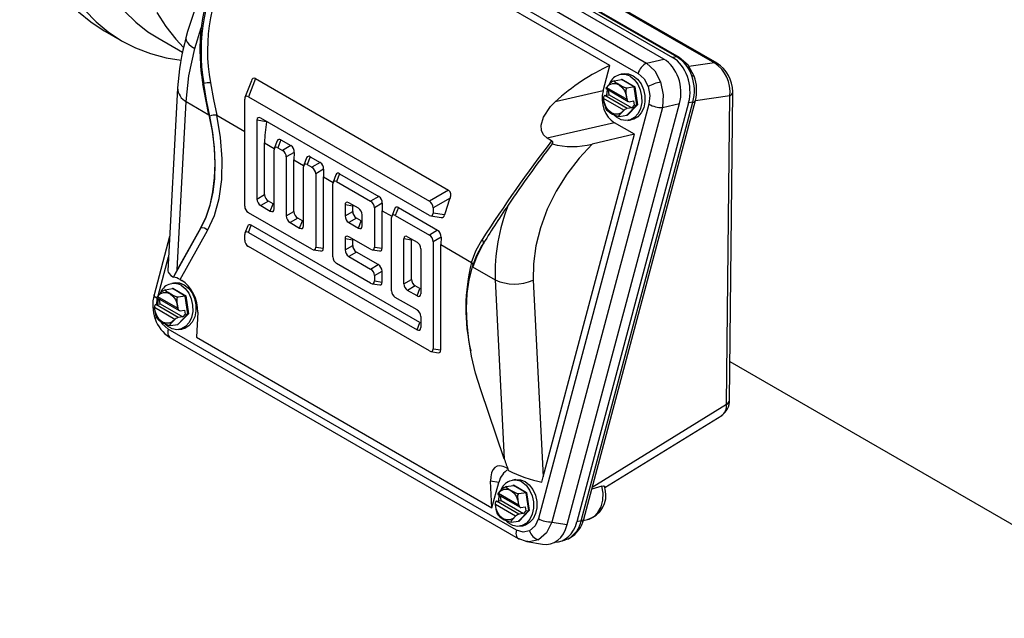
# Model space of a CAD drawing. Header units: inches. Extents: x 0 to 55, y 0 to 42.5.
# Tile 14 of 18: x 31.8 to 39.6, y 28.4 to 33.2. Entities that reach past the tile are written whole.
import ezdxf

# ---------------------------------------------------------------- set-up
doc = ezdxf.new("R2010")
doc.units = ezdxf.units.IN
doc.header["$LTSCALE"] = 5
doc.header["$MEASUREMENT"] = 0

msp = doc.modelspace()

# ---------------------------------------------------------------- linework, layer by layer
for p, q in [((33.9945, 34.4557), (36.7822, 32.8463)), ((36.9192, 32.878), (34.0904, 34.511)), ((34.1744, 34.5162), (36.9904, 32.8906)), ((37.0246, 32.8949), (34.2128, 34.5182)), ((37.044, 32.891), (34.2321, 34.5143)), ((33.9263, 34.3708), (36.7141, 32.7615)), ((34.6457, 34.3948), (37.3251, 32.848)), ((37.3455, 32.8442), (34.6661, 34.391)), ((36.4882, 32.8262), (34.1219, 34.1922)), ((33.1652, 32.9628), (33.2153, 33.1283)), ((32.4451, 33.1014), (32.5843, 33.0211)), ((32.8688, 33.0473), (33.0665, 32.9332)), ((36.7822, 32.8463), (36.9192, 32.878)), ((37.0246, 32.8949), (36.9904, 32.8906)), ((36.4341, 32.6235), (36.4882, 32.8262)), ((37.3251, 32.848), (37.1199, 32.8198)), ((33.6508, 32.7214), (33.5947, 32.5758)), ((33.6508, 32.7214), (35.1969, 31.8288)), ((36.5232, 32.7046), (36.5815, 32.7138)), ((36.6011, 32.7601), (36.5749, 32.756)), ((36.5796, 32.7135), (36.5827, 32.7167)), ((36.5815, 32.7138), (36.5827, 32.7167)), ((36.6836, 32.6549), (36.5815, 32.7138)), ((36.5827, 32.7167), (36.6867, 32.6567)), ((33.0271, 32.6463), (32.9482, 31.1822)), ((33.2293, 32.6793), (33.2364, 32.6826)), ((33.6179, 32.7038), (33.5664, 32.5701)), ((36.4569, 32.6411), (36.6353, 32.5381)), ((36.462, 32.6513), (36.4601, 32.6509)), ((36.462, 32.6513), (36.6238, 32.5579)), ((36.4642, 32.5895), (36.4686, 32.6343)), ((36.6836, 32.6549), (36.6253, 32.6457)), ((36.6867, 32.6567), (36.6836, 32.6549)), ((36.7044, 32.5121), (36.6836, 32.6549)), ((36.6867, 32.6567), (36.7079, 32.5112)), ((33.5644, 31.7005), (33.5644, 32.5583)), ((33.5947, 32.5758), (35.0427, 31.7398)), ((36.4341, 32.6235), (36.0487, 32.5344)), ((36.4369, 32.5639), (36.4381, 32.5617)), ((36.5999, 32.4682), (36.4381, 32.5617)), ((36.4469, 32.5868), (36.483, 32.5924)), ((36.6267, 32.4829), (36.4469, 32.5868)), ((36.478, 32.6264), (36.4796, 32.628)), ((36.483, 32.5924), (36.478, 32.6264)), ((36.483, 32.5924), (36.6628, 32.4886)), ((36.625, 32.5556), (36.6238, 32.5579)), ((37.4478, 32.5827), (37.172, 32.5448)), ((37.4221, 30.1134), (37.4478, 32.5827)), ((37.4455, 30.1476), (37.4712, 32.6168)), ((33.0234, 31.1895), (33.0959, 32.5372)), ((33.0959, 32.5372), (33.2777, 32.4322)), ((36.8007, 32.5168), (35.9157, 29.1984)), ((36.9085, 32.4894), (36.0236, 29.1711)), ((36.1465, 29.15), (37.0455, 32.5211)), ((37.1184, 32.5287), (36.2231, 29.1714)), ((36.2588, 29.181), (37.1527, 32.533)), ((36.2783, 29.1936), (37.1722, 32.5455)), ((36.453, 32.4861), (36.4617, 32.4729)), ((36.6231, 32.4281), (36.7044, 32.5121)), ((36.7079, 32.5112), (36.6251, 32.4257)), ((36.6628, 32.4886), (36.6267, 32.4829)), ((36.6411, 32.5369), (36.6772, 32.5425)), ((36.6822, 32.5086), (36.6628, 32.4886)), ((36.6772, 32.5425), (36.6822, 32.5086)), ((36.6822, 32.5086), (36.7044, 32.5121)), ((36.7044, 32.5121), (36.7079, 32.5112)), ((36.9085, 32.4894), (37.0455, 32.5211)), ((37.1527, 32.533), (37.1184, 32.5287)), ((37.1725, 32.5471), (37.1722, 32.5455)), ((33.34, 32.4284), (33.5644, 32.2988)), ((35.0427, 31.6266), (33.6928, 32.4059)), ((36.5648, 32.419), (36.6231, 32.4281)), ((36.5999, 32.4682), (36.6019, 32.4687)), ((36.6251, 32.4257), (36.6213, 32.4279)), ((36.6231, 32.4281), (36.6251, 32.4257)), ((33.6625, 32.3884), (33.6625, 31.7572)), ((33.7394, 32.3763), (33.6625, 32.3884)), ((36.5243, 32.3686), (35.9868, 32.2443)), ((36.6851, 32.2757), (36.5243, 32.3686)), ((36.6329, 32.3865), (36.6591, 32.3906)), ((35.9534, 29.532), (36.6851, 32.2757)), ((36.0212, 32.2245), (35.9868, 32.2443)), ((36.6851, 32.2757), (36.3459, 32.1973)), ((33.7237, 31.7925), (33.7237, 32.2069)), ((33.7237, 32.2069), (33.8012, 32.1622)), ((33.8248, 32.2235), (33.8014, 32.1629)), ((33.854, 32.2313), (33.8298, 32.1686)), ((33.8298, 32.1686), (33.8673, 32.1469)), ((33.854, 32.2313), (33.9337, 32.1852)), ((33.9337, 32.1852), (33.8673, 32.1469)), ((36.0249, 32.198), (36.0268, 32.1998)), ((33.7995, 31.6781), (33.7995, 32.1511)), ((33.9608, 32.131), (33.8976, 32.0945)), ((33.8976, 32.0945), (33.8976, 31.6215)), ((33.9608, 32.131), (33.9588, 32.0712)), ((34.0599, 32.0878), (34.0365, 32.0272)), ((34.089, 32.0956), (34.0649, 32.0329)), ((34.089, 32.0956), (34.1688, 32.0495)), ((33.9588, 31.6568), (33.9588, 32.0712)), ((33.9588, 32.0712), (34.0362, 32.0265)), ((34.0346, 31.5424), (34.0346, 32.0154)), ((34.0649, 32.0329), (34.1024, 32.0112)), ((34.1688, 32.0495), (34.1024, 32.0112)), ((34.1959, 31.9953), (34.1327, 31.9588)), ((34.1327, 31.9588), (34.1327, 31.3725)), ((34.1959, 31.9953), (34.1939, 31.9355)), ((34.1939, 31.3629), (34.1939, 31.9355)), ((34.1939, 31.9355), (34.2713, 31.8908)), ((34.295, 31.9521), (34.2716, 31.8915)), ((34.3241, 31.9599), (34.3, 31.8972)), ((34.3241, 31.9599), (34.6389, 31.7781)), ((34.2697, 31.2934), (34.2697, 31.8797)), ((34.3, 31.8972), (34.5726, 31.7398)), ((33.6625, 31.7572), (33.7237, 31.7925)), ((34.6389, 31.7781), (34.5726, 31.7398)), ((35.1969, 31.8288), (35.0427, 31.7398)), ((33.754, 31.7401), (33.6928, 31.7047)), ((33.6928, 31.7047), (33.7692, 31.6606)), ((33.7915, 31.7184), (33.754, 31.7401)), ((33.7692, 31.6606), (33.7915, 31.7184)), ((34.3678, 31.7098), (34.3678, 31.6215)), ((34.429, 31.7002), (34.3678, 31.7098)), ((34.4745, 31.6832), (34.398, 31.7273)), ((34.429, 31.6569), (34.429, 31.7002)), ((34.6661, 31.7238), (34.6028, 31.6873)), ((34.6028, 31.6873), (34.6028, 31.3726)), ((34.6661, 31.7238), (34.6641, 31.664)), ((34.7943, 31.6884), (34.7701, 31.6257)), ((34.7943, 31.6884), (35.1091, 31.5067)), ((35.2082, 31.7654), (35.073, 31.6874)), ((35.073, 31.6874), (35.073, 31.6441)), ((34.1024, 31.355), (33.5947, 31.6481)), ((33.8976, 31.6215), (33.9588, 31.6568)), ((34.3678, 31.6215), (34.429, 31.6569)), ((34.5048, 31.5424), (34.5048, 31.6307)), ((34.6641, 31.3629), (34.6641, 31.664)), ((34.6641, 31.664), (34.7415, 31.6193)), ((34.7651, 31.6807), (34.7418, 31.6201)), ((34.7701, 31.6257), (35.0427, 31.4684)), ((35.0539, 31.6223), (35.1379, 31.6091)), ((35.1646, 31.6297), (35.073, 31.6441)), ((33.5886, 31.5421), (33.5664, 31.4842)), ((33.5947, 31.4899), (33.617, 31.5477)), ((34.9669, 30.7684), (33.617, 31.5477)), ((33.9891, 31.6044), (33.9279, 31.569)), ((33.9279, 31.569), (34.0043, 31.5249)), ((34.0266, 31.5827), (33.9891, 31.6044)), ((34.0043, 31.5249), (34.0266, 31.5827)), ((34.4593, 31.6044), (34.398, 31.5691)), ((34.398, 31.5691), (34.4745, 31.5249)), ((34.4968, 31.5828), (34.4593, 31.6044)), ((34.4745, 31.5249), (34.4968, 31.5828)), ((34.7399, 31.022), (34.7399, 31.6082)), ((32.9631, 31.4574), (32.8387, 30.991)), ((32.9942, 31.1314), (33.2142, 31.5252)), ((33.2104, 31.5243), (33.0234, 31.1895)), ((33.0479, 31.1125), (33.2679, 31.5064)), ((33.2142, 31.5252), (33.2104, 31.5243)), ((33.5644, 31.4291), (33.5644, 31.4724)), ((33.5947, 31.4899), (34.9447, 30.7106)), ((34.5726, 31.3551), (34.398, 31.4558)), ((34.8682, 31.4559), (34.9447, 31.4117)), ((35.1091, 31.5067), (35.0427, 31.4684)), ((35.1362, 31.4524), (35.073, 31.4159)), ((35.1362, 31.4524), (35.1342, 31.3926)), ((35.0427, 30.5407), (33.5947, 31.3766)), ((34.1327, 31.3725), (34.1939, 31.3629)), ((34.3678, 31.4383), (34.3678, 31.35)), ((34.429, 31.4287), (34.3678, 31.4383)), ((34.3678, 31.35), (34.429, 31.3854)), ((34.429, 31.3854), (34.429, 31.4287)), ((34.6028, 31.3726), (34.6641, 31.3629)), ((34.8379, 31.0786), (34.8379, 31.4384)), ((34.8992, 31.4288), (34.8379, 31.4384)), ((34.8992, 31.114), (34.8992, 31.4288)), ((35.073, 31.4159), (35.073, 30.5582)), ((35.1342, 31.3926), (35.3809, 31.2502)), ((35.1342, 30.5486), (35.1342, 31.3926)), ((32.8709, 30.9822), (32.9543, 31.2953)), ((34.1136, 31.3508), (34.1748, 31.3412)), ((34.4593, 31.333), (34.398, 31.2976)), ((34.398, 31.2976), (34.5726, 31.1969)), ((34.6338, 31.2322), (34.4593, 31.333)), ((34.5838, 31.3508), (34.645, 31.3412)), ((34.9749, 31.3593), (34.9749, 30.9995)), ((34.5726, 31.0836), (34.3, 31.241)), ((34.5726, 31.1969), (34.6338, 31.2322)), ((34.6028, 31.1444), (34.6641, 31.1798)), ((34.6028, 31.1444), (34.6028, 31.1011)), ((34.6641, 31.0915), (34.6641, 31.1798)), ((35.3876, 31.2142), (35.5693, 31.1093)), ((33.0064, 31.0859), (32.9802, 31.0818)), ((32.9935, 31.1315), (32.9942, 31.1314)), ((33.0479, 31.1125), (33.0605, 31.1052)), ((34.5838, 31.0794), (34.645, 31.0697)), ((34.6028, 31.1011), (34.6641, 31.0915)), ((34.8379, 31.0786), (34.8992, 31.114)), ((34.9294, 31.0615), (34.8682, 31.0262)), ((34.9669, 31.0399), (34.9294, 31.0615)), ((35.5693, 31.1093), (35.6419, 29.6778)), ((35.8736, 31.1065), (35.9534, 29.532)), ((32.9285, 31.0304), (32.9869, 31.0396)), ((32.9849, 31.0393), (32.9881, 31.0425)), ((32.9869, 31.0396), (32.9881, 31.0425)), ((33.0889, 30.9807), (32.9869, 31.0396)), ((32.9881, 31.0425), (33.092, 30.9825)), ((33.0889, 30.9807), (33.0306, 30.9715)), ((33.092, 30.9825), (33.0889, 30.9807)), ((33.1097, 30.8378), (33.0889, 30.9807)), ((33.092, 30.9825), (33.1132, 30.837)), ((34.9447, 30.982), (34.8682, 31.0262)), ((34.9447, 30.982), (34.9669, 31.0399)), ((32.8522, 30.9126), (32.8883, 30.9182)), ((33.0321, 30.8087), (32.8522, 30.9126)), ((32.86, 30.9138), (32.8648, 30.9597)), ((32.8623, 30.9668), (33.0406, 30.8639)), ((32.8648, 30.9597), (32.8661, 30.9646)), ((32.8673, 30.9771), (32.8654, 30.9766)), ((32.8673, 30.9771), (33.0291, 30.8836)), ((32.8695, 30.9153), (32.8739, 30.9601)), ((32.8834, 30.9522), (32.8849, 30.9538)), ((32.8883, 30.9182), (32.8834, 30.9522)), ((32.8883, 30.9182), (33.0682, 30.8144)), ((34.9447, 30.8688), (34.7701, 30.9696)), ((32.8422, 30.8897), (32.8434, 30.8875)), ((33.0052, 30.794), (32.8434, 30.8875)), ((33.0285, 30.7539), (33.1097, 30.8378)), ((33.0304, 30.8814), (33.0291, 30.8836)), ((33.1132, 30.837), (33.0304, 30.7515)), ((33.0465, 30.8626), (33.0826, 30.8683)), ((33.0875, 30.8343), (33.0682, 30.8144)), ((33.0826, 30.8683), (33.0875, 30.8343)), ((33.0875, 30.8343), (33.1097, 30.8378)), ((33.1097, 30.8378), (33.1132, 30.837)), ((33.1882, 30.8515), (33.1773, 30.6503)), ((32.8583, 30.8119), (32.867, 30.7987)), ((32.9701, 30.7448), (33.0285, 30.7539)), ((33.0052, 30.794), (33.0072, 30.7945)), ((33.0304, 30.7515), (33.0267, 30.7537)), ((33.0285, 30.7539), (33.0304, 30.7515)), ((33.0682, 30.8144), (33.0321, 30.8087)), ((34.9447, 30.7106), (34.9669, 30.7684)), ((34.9749, 30.8164), (34.9749, 30.7281)), ((35.7391, 29.1056), (32.9514, 30.7149)), ((33.0383, 30.7123), (33.0644, 30.7164)), ((32.9645, 30.6497), (32.9657, 30.6489)), ((32.9657, 30.6489), (35.7534, 29.0396)), ((33.1773, 30.6503), (35.5436, 29.2842)), ((35.0539, 30.5365), (35.1152, 30.5268)), ((35.073, 30.5582), (35.1342, 30.5486)), ((37.4487, 30.4572), (41.0124, 28.4)), ((35.6419, 29.6778), (35.4549, 30.2285)), ((36.3469, 29.4506), (37.4221, 30.1134)), ((36.4473, 29.4469), (37.3841, 30.0244)), ((35.6605, 29.6043), (35.6704, 29.5985)), ((35.5436, 29.2842), (35.5328, 29.498)), ((35.5977, 29.4869), (35.5328, 29.498)), ((35.5436, 29.2842), (35.5977, 29.4869)), ((35.7346, 29.5109), (35.7085, 29.5068)), ((35.5955, 29.4021), (35.5936, 29.4017)), ((35.5955, 29.4021), (35.7573, 29.3087)), ((35.6568, 29.4555), (35.7151, 29.4646)), ((35.7131, 29.4643), (35.7163, 29.4676)), ((35.7151, 29.4646), (35.7163, 29.4676)), ((35.8172, 29.4057), (35.7151, 29.4646)), ((35.7163, 29.4676), (35.8203, 29.4075)), ((35.8172, 29.4057), (35.7588, 29.3965)), ((35.8203, 29.4075), (35.8172, 29.4057)), ((35.838, 29.2629), (35.8172, 29.4057)), ((35.8203, 29.4075), (35.8414, 29.262)), ((36.424, 29.4593), (36.3426, 29.4348)), ((36.4507, 29.434), (36.4449, 29.4558)), ((35.5804, 29.3376), (35.6165, 29.3433)), ((35.7603, 29.2338), (35.5804, 29.3376)), ((35.5905, 29.3919), (35.7688, 29.2889)), ((35.5977, 29.3403), (35.6021, 29.3852)), ((35.6116, 29.3772), (35.6131, 29.3788)), ((35.6165, 29.3433), (35.6116, 29.3772)), ((35.6165, 29.3433), (35.7964, 29.2394)), ((35.5704, 29.3147), (35.5716, 29.3125)), ((35.7334, 29.2191), (35.5716, 29.3125)), ((35.7567, 29.179), (35.838, 29.2629)), ((35.7586, 29.3064), (35.7573, 29.3087)), ((35.8414, 29.262), (35.7587, 29.1765)), ((35.7747, 29.2877), (35.8108, 29.2934)), ((35.8157, 29.2594), (35.7964, 29.2394)), ((35.8108, 29.2934), (35.8157, 29.2594)), ((35.8157, 29.2594), (35.838, 29.2629)), ((35.838, 29.2629), (35.8414, 29.262)), ((35.5865, 29.237), (35.5952, 29.2238)), ((35.6984, 29.1698), (35.7567, 29.179)), ((35.7334, 29.2191), (35.7354, 29.2195)), ((35.7587, 29.1765), (35.7549, 29.1787)), ((35.7567, 29.179), (35.7587, 29.1765)), ((35.7964, 29.2394), (35.7603, 29.2338)), ((36.0236, 29.1711), (36.1465, 29.15)), ((36.2588, 29.181), (36.2231, 29.1714)), ((36.2739, 29.1835), (36.3085, 29.1904)), ((35.7665, 29.1373), (35.7926, 29.1414)), ((35.7522, 29.0404), (35.8229, 29.0142)), ((35.8225, 29.0143), (35.9484, 28.9927)), ((36.0873, 29.0152), (36.1243, 29.0252)), ((36.1219, 29.0246), (36.1512, 29.0366)), ((36.1231, 29.03), (36.156, 29.0377))]:
    msp.add_line(p, q)
at = {"flags": 128}
for points in [[(31.7631, 34.2553), (31.7857, 34.1263), (31.8224, 33.9737), (31.8687, 33.8297), (31.9242, 33.6948), (31.9889, 33.5696), (32.0625, 33.4546), (32.1445, 33.3503), (32.2348, 33.2571), (32.3329, 33.1753), (32.4385, 33.1053), (32.4451, 33.1014)], [(31.9023, 34.1749), (31.9249, 34.0459), (31.9616, 33.8933), (32.0079, 33.7493), (32.0634, 33.6145), (32.1281, 33.4893), (32.2017, 33.3743), (32.2837, 33.2699), (32.374, 33.1767), (32.4721, 33.0949), (32.5777, 33.0249), (32.6902, 32.967), (32.8093, 32.9215), (32.9345, 32.8884), (33.0549, 32.8691)], [(32.24, 34.0281), (32.2452, 34.003), (32.2822, 33.8562), (32.3285, 33.7178), (32.3841, 33.5886), (32.4486, 33.4691), (32.5218, 33.3598), (32.6034, 33.2611), (32.693, 33.1735), (32.7902, 33.0973), (32.8688, 33.0473)], [(32.8614, 33.2521), (32.9327, 33.1391), (33.0126, 33.0369), (33.0747, 32.9707)], [(33.0943, 33.0495), (33.0934, 33.0454), (33.0946, 33.0305), (33.1028, 33.0143), (33.1176, 32.9972), (33.1386, 32.9799), (33.1652, 32.9628)], [(33.0959, 32.5372), (33.118, 32.7442), (33.1652, 32.9628)], [(37.0438, 32.8912), (37.0348, 32.8945), (37.0246, 32.8949)], [(37.1634, 32.7404), (37.115, 32.8287), (37.0438, 32.8912)], [(36.7822, 32.8463), (36.8475, 32.7843), (36.8943, 32.695)], [(36.6491, 32.7408), (36.6831, 32.7139), (36.7113, 32.6765), (36.7314, 32.6312), (36.7421, 32.5815), (36.7426, 32.531), (36.7327, 32.4835), (36.7134, 32.4425), (36.6859, 32.411), (36.6523, 32.3915), (36.6151, 32.3852), (36.5771, 32.3928), (36.5411, 32.4136), (36.5233, 32.43)], [(36.6011, 32.7601), (36.6379, 32.7592), (36.6753, 32.7449)], [(36.6753, 32.7449), (36.7093, 32.718), (36.7374, 32.6806), (36.7576, 32.6353), (36.7683, 32.5856), (36.7687, 32.5351), (36.7589, 32.4876), (36.7395, 32.4466), (36.712, 32.4152), (36.6784, 32.3956), (36.6591, 32.3906)], [(36.7141, 32.7615), (36.7613, 32.7195), (36.7943, 32.6585)], [(37.1439, 32.7426), (37.1527, 32.7433), (37.159, 32.7429), (37.1626, 32.7414), (37.1634, 32.7403)], [(33.2777, 32.4322), (33.2524, 32.553), (33.2293, 32.6793)], [(33.2843, 32.4216), (33.259, 32.5482), (33.2364, 32.6826)], [(33.2896, 32.6889), (33.3136, 32.555), (33.34, 32.4284)], [(36.462, 32.6513), (36.4823, 32.6711), (36.5077, 32.6822), (36.5351, 32.6825), (36.5611, 32.6728), (36.5846, 32.654), (36.6045, 32.6263), (36.618, 32.5927), (36.6238, 32.5579)], [(36.6253, 32.6457), (36.6225, 32.6456), (36.6193, 32.646), (36.6137, 32.6472), (36.6044, 32.6504), (36.5817, 32.6614), (36.5462, 32.6818), (36.5347, 32.6888), (36.5242, 32.6966), (36.5215, 32.6995), (36.5203, 32.7022), (36.5208, 32.7036), (36.5225, 32.7045), (36.5232, 32.7046)], [(36.625, 32.5556), (36.6194, 32.5946), (36.6172, 32.6248), (36.6179, 32.6324), (36.6196, 32.6395), (36.6213, 32.6429), (36.6237, 32.6452), (36.6253, 32.6457)], [(36.7943, 32.6585), (36.808, 32.5875), (36.8007, 32.5168)], [(36.8943, 32.695), (36.9156, 32.5917), (36.9085, 32.4894)], [(36.5999, 32.4682), (36.5795, 32.4484), (36.5542, 32.4373), (36.5267, 32.437), (36.5008, 32.4467), (36.4772, 32.4655), (36.4573, 32.4933), (36.4438, 32.5268), (36.4381, 32.5617)], [(35.9868, 32.2443), (35.9576, 32.2706), (35.9412, 32.3073), (35.9387, 32.3494), (35.9562, 32.413), (36.0132, 32.4986), (36.0487, 32.5344)], [(33.2777, 32.4322), (33.3031, 32.2997), (33.3188, 32.1705), (33.3249, 32.0457), (33.3211, 31.9264), (33.3077, 31.8137), (33.2846, 31.7085), (33.252, 31.6118), (33.2104, 31.5243)], [(33.2142, 31.5252), (33.2555, 31.6117), (33.2878, 31.7073), (33.3109, 31.8111), (33.3246, 31.9224), (33.3288, 32.04), (33.3235, 32.1632), (33.3086, 32.2907), (33.2843, 32.4216)], [(33.2679, 31.5064), (33.3221, 31.626), (33.3603, 31.7628), (33.3815, 31.9149), (33.3851, 32.0789), (33.371, 32.2511), (33.34, 32.4284)], [(36.5648, 32.419), (36.5629, 32.419), (36.5617, 32.4196), (36.5614, 32.4216), (36.5634, 32.4263), (36.5764, 32.4422), (36.6019, 32.4687)], [(36.3459, 32.1973), (36.241, 32.0842), (36.144, 31.9576), (36.0583, 31.8203), (35.9868, 31.6758), (35.9318, 31.528), (35.8945, 31.3813), (35.8754, 31.2396), (35.8736, 31.1065)], [(36.0268, 32.1998), (36.0318, 32.2081), (36.0308, 32.2151), (36.0261, 32.221), (36.0212, 32.2245)], [(35.3809, 31.2502), (35.416, 31.3413), (35.466, 31.4325)], [(35.4709, 31.3927), (35.4214, 31.2998), (35.3872, 31.2077)], [(35.3876, 31.2142), (35.4206, 31.3013), (35.4665, 31.3878)], [(35.4549, 30.2285), (35.4132, 30.3641), (35.3807, 30.4984), (35.3576, 30.6303), (35.3441, 30.7586), (35.3404, 30.8821), (35.3464, 30.9999), (35.3622, 31.111), (35.3876, 31.2142)], [(33.0545, 31.0666), (33.0885, 31.0397), (33.1166, 31.0023), (33.1368, 30.957), (33.1475, 30.9073), (33.1479, 30.8568), (33.1381, 30.8093), (33.1187, 30.7683), (33.0912, 30.7368), (33.0576, 30.7173), (33.0205, 30.711), (32.9825, 30.7186), (32.9464, 30.7394), (32.9286, 30.7558)], [(33.0064, 31.0859), (33.0433, 31.085), (33.0806, 31.0707)], [(33.0806, 31.0707), (33.1146, 31.0438), (33.1428, 31.0064), (33.1629, 30.9611), (33.1736, 30.9114), (33.1741, 30.8609), (33.1643, 30.8134), (33.1449, 30.7724), (33.1174, 30.7409), (33.0838, 30.7214), (33.0644, 30.7164)], [(32.8648, 30.9597), (32.8551, 30.9659), (32.8474, 30.9723), (32.8419, 30.9786), (32.8389, 30.9845), (32.8385, 30.99), (32.8387, 30.991)], [(32.8673, 30.9771), (32.8876, 30.9969), (32.913, 31.008), (32.9405, 31.0083), (32.9664, 30.9986), (32.9899, 30.9798), (33.0099, 30.9521), (33.0234, 30.9185), (33.0291, 30.8836)], [(33.0306, 30.9715), (33.0279, 30.9714), (33.0247, 30.9717), (33.0191, 30.973), (33.0098, 30.9762), (32.987, 30.9872), (32.9515, 31.0076), (32.9401, 31.0146), (32.9295, 31.0224), (32.9269, 31.0253), (32.9257, 31.028), (32.9261, 31.0294), (32.9279, 31.0303), (32.9285, 31.0304)], [(33.0304, 30.8814), (33.0248, 30.9204), (33.0226, 30.9506), (33.0232, 30.9582), (33.0249, 30.9653), (33.0266, 30.9687), (33.0291, 30.971), (33.0306, 30.9715)], [(33.0052, 30.794), (32.9849, 30.7742), (32.9595, 30.7631), (32.9321, 30.7628), (32.9061, 30.7725), (32.8826, 30.7913), (32.8627, 30.819), (32.8492, 30.8526), (32.8434, 30.8875)], [(32.8475, 30.7974), (32.8471, 30.7983), (32.8476, 30.801), (32.8505, 30.8044), (32.8554, 30.8084), (32.8579, 30.8102)], [(32.9514, 30.7149), (32.9042, 30.7569), (32.8912, 30.7809)], [(32.9701, 30.7448), (32.9682, 30.7448), (32.9671, 30.7454), (32.9667, 30.7474), (32.9688, 30.7521), (32.9817, 30.768), (33.0072, 30.7945)], [(32.9514, 30.7149), (32.9487, 30.7014), (32.9477, 30.6886), (32.9487, 30.6768), (32.9514, 30.6665), (32.9559, 30.658), (32.9621, 30.6514), (32.9645, 30.6497)], [(35.7827, 29.4916), (35.8167, 29.4648), (35.8448, 29.4273), (35.865, 29.382), (35.8757, 29.3323), (35.8761, 29.2818), (35.8663, 29.2343), (35.8469, 29.1933), (35.8194, 29.1619), (35.7858, 29.1423), (35.7487, 29.1361), (35.7107, 29.1436), (35.6746, 29.1644), (35.6568, 29.1808)], [(35.7346, 29.5109), (35.7715, 29.5101), (35.8088, 29.4958)], [(35.8088, 29.4958), (35.8428, 29.4689), (35.871, 29.4314), (35.8911, 29.3861), (35.9018, 29.3364), (35.9023, 29.2859), (35.8925, 29.2384), (35.8731, 29.1974), (35.8456, 29.166), (35.812, 29.1464), (35.7926, 29.1414)], [(35.5955, 29.4021), (35.6158, 29.4219), (35.6412, 29.433), (35.6687, 29.4334), (35.6946, 29.4236), (35.7181, 29.4048), (35.7381, 29.3771), (35.7516, 29.3436), (35.7573, 29.3087)], [(35.7588, 29.3965), (35.7561, 29.3964), (35.7529, 29.3968), (35.7473, 29.398), (35.738, 29.4012), (35.7152, 29.4123), (35.6797, 29.4327), (35.6683, 29.4397), (35.6578, 29.4475), (35.6551, 29.4504), (35.6539, 29.4531), (35.6543, 29.4544), (35.6561, 29.4553), (35.6568, 29.4555)], [(36.3085, 29.1904), (36.3208, 29.1935), (36.3599, 29.2136), (36.3927, 29.2472), (36.4168, 29.292), (36.4305, 29.3448), (36.433, 29.4019), (36.424, 29.4593)], [(36.424, 29.4593), (36.4374, 29.4619), (36.445, 29.4588), (36.4452, 29.4559)], [(35.7586, 29.3064), (35.753, 29.3454), (35.7508, 29.3756), (35.7514, 29.3832), (35.7531, 29.3904), (35.7549, 29.3937), (35.7573, 29.396), (35.7588, 29.3965)], [(35.7334, 29.2191), (35.7131, 29.1993), (35.6877, 29.1882), (35.6603, 29.1878), (35.6343, 29.1975), (35.6108, 29.2164), (35.5909, 29.2441), (35.5774, 29.2776), (35.5716, 29.3125)], [(35.6984, 29.1698), (35.6964, 29.1698), (35.6953, 29.1704), (35.6949, 29.1724), (35.697, 29.1772), (35.71, 29.1931), (35.7354, 29.2195)], [(35.9157, 29.1984), (35.8885, 29.1392), (35.8455, 29.1009)], [(36.0236, 29.1711), (35.9806, 29.0852), (35.9168, 29.0296)], [(35.7391, 29.1056), (35.7364, 29.0921), (35.7354, 29.0793), (35.7364, 29.0675), (35.7391, 29.0572), (35.7437, 29.0486), (35.7498, 29.0421), (35.7534, 29.0396)], [(35.8455, 29.1009), (35.7932, 29.0891), (35.7391, 29.1056)], [(35.7534, 29.0396), (35.7573, 29.0377), (35.7661, 29.0357)], [(35.9168, 29.0296), (35.8416, 29.0122), (35.8234, 29.0179)], [(36.156, 29.0377), (36.1657, 29.0419), (36.1681, 29.0435)]]:
    msp.add_lwpolyline(points, dxfattribs=at)
for centre, radius, start, end in [((35.6566, 32.3712), 2.6506, 147.6616, 165.17416), ((34.7275, 32.9383), 1.5129, 149.6253, 189.73065), ((34.6783, 32.9348), 1.4757, 148.63583, 172.46626), ((34.7228, 32.9477), 1.4564, 149.1037, 190.23441), ((35.0243, 32.5204), 2.0012, 164.67371, 176.38783), ((36.8822, 32.6605), 0.2743, 17.40098, 58.71868), ((36.8382, 32.7316), 0.1277, 115.9785, 166.43236), ((37.3296, 32.8155), 0.0328, 62.42956, 97.83582), ((37.1708, 32.6156), 0.2789, 353.22135, 56.40831), ((37.2005, 32.6156), 0.2707, 0.26742, 57.78192), ((33.6407, 32.7015), 0.0224, 62.94187, 174.35674), ((36.5932, 32.6365), 0.1184, 61.8066, 160.51248), ((36.8127, 32.6238), 0.3519, 345.04976, 19.72775), ((36.8482, 32.6285), 0.3344, 345.62779, 19.54823), ((33.1531, 32.6495), 0.126, 181.36053, 243.03486), ((33.2866, 32.4863), 0.2026, 89.16142, 104.34478), ((36.5896, 32.5627), 0.1567, 115.07896, 145.76061), ((37.0012, 32.2466), 0.461, 103.40985, 116.67206), ((36.6446, 32.5668), 0.2078, 180.79913, 202.8271), ((37.4288, 32.6208), 0.0426, 296.49529, 354.58959), ((36.907, 32.7099), 0.2205, 241.15469, 270.38847), ((37.1528, 32.5543), 0.0213, 269.65016, 335.70197), ((33.3237, 32.3297), 0.1001, 80.60103, 113.19814), ((36.5985, 32.61), 0.194, 225.04237, 260.00761), ((33.8422, 32.217), 0.0185, 50.66426, 159.35418), ((33.9012, 32.1351), 0.0598, 356.04971, 57.04207), ((45.0271, 25.3212), 11.3473, 142.52883, 147.41407), ((45.2049, 25.2246), 11.5282, 142.77845, 145.77106), ((36.1868, 32.8393), 0.6614, 255.83527, 283.92168), ((34.0773, 32.0812), 0.0185, 50.66426, 159.35418), ((34.1363, 31.9994), 0.0598, 356.04971, 57.04207), ((34.3124, 31.9455), 0.0185, 50.66426, 159.35418), ((34.6064, 31.728), 0.0598, 356.04971, 57.04207), ((35.163, 31.7901), 0.0515, 331.32626, 48.81102), ((34.7826, 31.6741), 0.0185, 50.66426, 159.35418), ((37.1163, 31.15), 1.5475, 158.81516, 181.50814), ((35.1424, 31.6314), 0.0222, 258.40515, 355.47101), ((33.2249, 31.4695), 0.0567, 40.58633, 100.89689), ((35.0766, 31.4565), 0.0598, 356.04971, 57.04207), ((35.4393, 31.4067), 0.0371, 355.47668, 43.92441), ((36.8043, 30.8833), 1.4699, 165.54444, 193.44495), ((35.3572, 31.222), 0.0369, 9.10258, 50.03157), ((32.9985, 30.9623), 0.1184, 61.8066, 160.51248), ((35.7248, 31.4657), 0.3889, 246.43802, 292.50227), ((33.159, 30.9083), 0.3308, 165.45357, 199.49497), ((32.995, 30.8885), 0.1567, 115.07896, 145.76061), ((33.05, 30.8926), 0.2078, 180.79913, 202.8271), ((33.1102, 30.8855), 0.2772, 198.40945, 238.28796), ((33.0038, 30.9358), 0.194, 225.04237, 260.00761), ((37.3264, 30.1024), 0.0964, 304.27077, 6.57463), ((37.2992, 30.1439), 0.1464, 303.92869, 1.4412), ((37.4031, 30.1515), 0.0426, 296.49158, 354.6363), ((35.7268, 29.3873), 0.1184, 61.8066, 160.51248), ((35.7232, 29.3135), 0.1567, 115.07896, 145.76061), ((36.2553, 29.3859), 0.2012, 285.18868, 13.82411), ((35.7782, 29.3176), 0.2078, 180.79913, 202.8271), ((35.732, 29.3609), 0.194, 225.04237, 260.00761), ((36.0221, 29.3915), 0.2205, 241.15469, 270.38847), ((36.0407, 29.229), 0.2234, 301.0777, 347.59699), ((36.0496, 29.2461), 0.2347, 300.33515, 347.05249), ((36.2589, 29.2023), 0.0213, 269.65016, 335.70197), ((35.9465, 29.1305), 0.1053, 196.37401, 253.60407)]:
    msp.add_arc(centre, radius, start, end)
for centre, major_axis, ratio, start_param, end_param in [((34.5956, 32.8286), (-0.6304, 1.3854), 0.894006, 0.982713, 1.284402), ((36.8456, 32.6277), (-0.0358, 0.2738), 0.759634, 4.215627, 5.756265), ((36.9231, 32.6406), (-0.0422, 0.2724), 0.74179, 4.177402, 5.745459), ((36.5817, 31.682), (0.8304, 1.106), 0.702691, 0.900787, 1.306199), ((36.4741, 32.6539), (0.0179, 0.0121), 0.313318, 2.232687, 3.292298), ((33.6013, 32.5294), (-0.0283, 0.049), 0.482008, 5.587631, 6.978858), ((36.5769, 32.5474), (-0.0256, 0.1956), 0.759634, 1.074034, 2.614672), ((36.4502, 32.5643), (-0.0031, 0.0225), 0.582447, 0.009783, 1.505645), ((36.6378, 32.5593), (-0.0031, 0.0225), 0.582447, 1.655513, 3.151375), ((36.6139, 32.4697), (0.0179, 0.0121), 0.313318, 0.586957, 2.082819), ((33.6994, 32.3595), (-0.0283, 0.049), 0.482008, 5.587631, 6.978858), ((35.1524, 32.5071), (1.351, 0.65), 0.71523, 2.661974, 2.810182), ((33.8364, 32.1222), (-0.0283, 0.049), 0.482008, 5.587631, 6.978858), ((33.8607, 32.1082), (-0.0236, 0.0409), 0.691626, 4.0169, 5.408127), ((34.0715, 31.9865), (-0.0283, 0.049), 0.482008, 5.587631, 6.978858), ((34.0958, 31.9724), (-0.0236, 0.0409), 0.691626, 4.0169, 5.408127), ((34.3065, 31.8508), (-0.0283, 0.049), 0.482008, 5.587631, 6.978858), ((33.7606, 31.7789), (-0.0236, 0.0409), 0.691626, 0.875307, 2.266534), ((33.6013, 31.6869), (-0.0236, 0.0409), 0.691626, 0.875307, 2.266534), ((33.6994, 31.7435), (-0.0236, 0.0409), 0.691626, 0.875307, 2.266534), ((33.7849, 31.7648), (-0.0283, 0.049), 0.482008, 2.446038, 2.672959), ((34.4046, 31.6809), (-0.0283, 0.049), 0.482008, 5.587631, 6.978858), ((34.4658, 31.6713), (-0.0283, 0.049), 0.482008, 0.468551, 0.695672), ((34.566, 31.701), (-0.0236, 0.0409), 0.691626, 4.0169, 5.408127), ((35.0361, 31.7011), (-0.0236, 0.0409), 0.691626, 4.0169, 5.408127), ((36.5629, 31.6928), (1.351, 0.65), 0.71523, 2.487059, 2.603698), ((36.0741, 31.975), (0.845, 1.1486), 0.122202, 1.89301, 2.194699), ((33.7627, 31.707), (-0.0283, 0.049), 0.482008, 2.446038, 3.837265), ((33.9344, 31.6078), (-0.0236, 0.0409), 0.691626, 0.875307, 2.266534), ((33.9957, 31.6431), (-0.0236, 0.0409), 0.691626, 0.875307, 2.266534), ((34.4046, 31.6078), (-0.0236, 0.0409), 0.691626, 0.875307, 2.266534), ((34.4658, 31.6432), (-0.0236, 0.0409), 0.691626, 0.875307, 2.266534), ((34.4679, 31.6444), (-0.0236, 0.0409), 0.691626, 4.0169, 5.408127), ((34.7767, 31.5794), (-0.0283, 0.049), 0.482008, 5.587631, 6.978858), ((35.0361, 31.6729), (-0.0283, 0.049), 0.482008, 2.446038, 3.837265), ((33.6236, 31.5014), (-0.0283, 0.049), 0.482008, 5.587631, 6.654445), ((33.9977, 31.5713), (-0.0283, 0.049), 0.482008, 2.446038, 3.837265), ((34.02, 31.6291), (-0.0283, 0.049), 0.482008, 2.446038, 2.672959), ((34.4679, 31.5713), (-0.0283, 0.049), 0.482008, 2.446038, 3.837265), ((34.4902, 31.6291), (-0.0283, 0.049), 0.482008, 2.446038, 2.672959), ((33.6013, 31.4435), (-0.0283, 0.049), 0.482008, 5.587631, 6.978858), ((34.4046, 31.4095), (-0.0283, 0.049), 0.482008, 5.587631, 6.978858), ((34.8748, 31.4095), (-0.0283, 0.049), 0.482008, 5.587631, 6.978858), ((35.0361, 31.4296), (-0.0236, 0.0409), 0.691626, 4.0169, 5.408127), ((33.6013, 31.4154), (-0.0236, 0.0409), 0.691626, 0.875307, 2.266534), ((34.0958, 31.4014), (-0.0283, 0.049), 0.482008, 2.446038, 3.837265), ((34.4658, 31.3998), (-0.0283, 0.049), 0.482008, 0.468551, 0.695672), ((34.4658, 31.3717), (-0.0236, 0.0409), 0.691626, 0.875307, 2.266534), ((34.566, 31.4014), (-0.0283, 0.049), 0.482008, 2.446038, 3.837265), ((34.936, 31.3999), (-0.0283, 0.049), 0.482008, 0.468551, 0.695672), ((34.9381, 31.373), (-0.0236, 0.0409), 0.691626, 4.0169, 5.408127), ((34.157, 31.3918), (-0.0283, 0.049), 0.482008, 2.770333, 3.837265), ((34.3065, 31.2797), (-0.0236, 0.0409), 0.691626, 0.875307, 2.266534), ((34.4046, 31.3364), (-0.0236, 0.0409), 0.691626, 0.875307, 2.266534), ((34.6272, 31.3918), (-0.0283, 0.049), 0.482008, 2.770333, 3.837265), ((34.6272, 31.1934), (-0.0236, 0.0409), 0.691626, 4.0169, 5.408127), ((33.1806, 31.1038), (0.2316, -0.082), 0.225848, 3.208051, 3.856369), ((33.1834, 31.1554), (0.2121, 0.3333), 0.392084, 1.716, 1.885062), ((34.566, 31.1581), (-0.0236, 0.0409), 0.691626, 4.0169, 5.408127), ((33.0239, 31.11), (0.044, -0.0181), 0.267857, 1.107251, 2.416248), ((33.0465, 30.9277), (-0.0785, 0.1891), 0.625349, 4.057825, 5.598463), ((34.566, 31.13), (-0.0283, 0.049), 0.482008, 2.446038, 3.837265), ((34.6272, 31.1204), (-0.0283, 0.049), 0.482008, 2.770333, 3.837265), ((34.8748, 31.0649), (-0.0236, 0.0409), 0.691626, 0.875307, 2.266534), ((34.936, 31.1003), (-0.0236, 0.0409), 0.691626, 0.875307, 2.266534), ((34.7767, 31.0083), (-0.0236, 0.0409), 0.691626, 0.875307, 2.266534), ((34.9381, 31.0284), (-0.0283, 0.049), 0.482008, 2.446038, 3.837265), ((34.9604, 31.0862), (-0.0283, 0.049), 0.482008, 2.446038, 2.672959), ((32.8555, 30.8901), (-0.0031, 0.0225), 0.582447, 0.009783, 1.505645), ((32.8794, 30.9797), (0.0179, 0.0121), 0.313318, 2.232687, 3.292298), ((33.0432, 30.8851), (-0.0031, 0.0225), 0.582447, 1.655513, 3.151375), ((34.9381, 30.83), (-0.0236, 0.0409), 0.691626, 4.0169, 5.408127), ((33.0193, 30.7955), (0.0179, 0.0121), 0.313318, 0.586957, 2.082819), ((34.9604, 30.8148), (-0.0283, 0.049), 0.482008, 2.446038, 2.672959), ((34.9381, 30.7569), (-0.0283, 0.049), 0.482008, 2.446038, 3.837265), ((35.0361, 30.5871), (-0.0283, 0.049), 0.482008, 2.446038, 3.837265), ((35.0974, 30.5775), (-0.0283, 0.049), 0.482008, 2.770333, 3.837265), ((35.6744, 29.4106), (-0.0949, 0.2043), 0.516522, 5.649021, 7.189659), ((35.816, 29.6356), (-0.2177, 0.5613), 0.247811, 1.400124, 1.569186), ((35.7376, 29.3998), (-0.0357, 0.1994), 0.720377, 0.202636, 0.994647), ((35.8188, 29.5808), (0.2399, -0.0843), 0.210864, 4.153808, 5.324392), ((35.8111, 29.7322), (0.1225, 0.6487), 0.277539, 4.384339, 4.45158), ((35.6076, 29.4047), (0.0179, 0.0121), 0.313318, 2.232687, 3.292298), ((35.5837, 29.3151), (-0.0031, 0.0225), 0.582447, 0.009783, 1.505645), ((35.7714, 29.3102), (-0.0031, 0.0225), 0.582447, 1.655513, 3.151375), ((35.7475, 29.2206), (0.0179, 0.0121), 0.313318, 0.586957, 2.082819), ((36.0282, 29.2847), (-0.0434, 0.2729), 0.73822, 3.026241, 4.170223), ((35.9507, 29.2719), (-0.05, 0.2791), 0.720377, 2.887208, 4.13624)]:
    msp.add_ellipse(centre, major_axis=major_axis, ratio=ratio, start_param=start_param, end_param=end_param)

doc.saveas('drawing.dxf')
